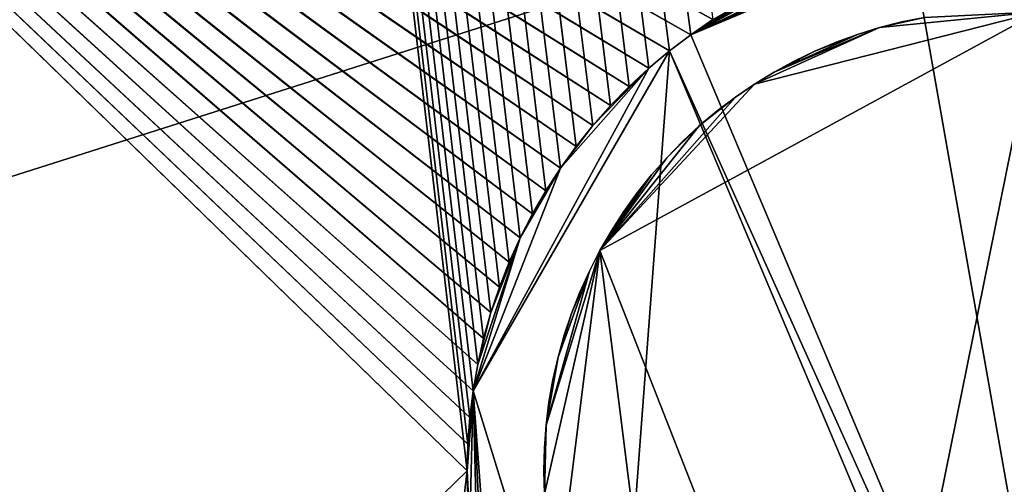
# Model space of a CAD drawing. Header units: millimetres. Extents: x 0 to 3270, y -325 to 325.
# Tile 44 of 256: x 1337 to 1350, y 0 to 6. Entities that reach past the tile are written whole.
import ezdxf

# ---------------------------------------------------------------- set-up
doc = ezdxf.new("R2010")
doc.units = ezdxf.units.MM
for name, color, linetype in [('FootBore1_P1', 7, 'Continuous'), ('PivotPin1_P1', 7, 'Continuous'), ('TongueBore1_P1', 7, 'Continuous')]:
    doc.layers.add(name, color=color, linetype=linetype)

# ---------------------------------------------------------------- blocks, each defined once
blk = doc.blocks.new('TongueBore1_P1')
at = {"layer": 'TongueBore1_P1'}
for points in [[(1600, 27.5, 1000), (0, 27.5, 1000), (0, -27.5, 1000)], [(1600, 27.5, 1000), (0, -27.5, 1000), (1600, -27.5, 1000)], [(1270, -17.5, 880), (1380, 17.5, 880), (1380, -17.5, 880)], [(1270, 17.5, 880), (1380, 17.5, 880), (1270, -17.5, 880)], [(1380, -17.5, 160), (1270, 17.5, 160), (1270, -17.5, 160)], [(1380, 17.5, 160), (1270, 17.5, 160), (1380, -17.5, 160)], [(1325, 17.5, 40), (1343, 0, 40), (1325, -17.5, 40)], [(1325, 17.5, 40), (1343.009, 0.349, 40), (1343, 0, 40)], [(1325, 17.5, 40), (1343.035, 0.697, 40), (1343.009, 0.349, 40)], [(1325, 17.5, 40), (1343.078, 1.043, 40), (1343.035, 0.697, 40)], [(1325, 17.5, 40), (1343.139, 1.387, 40), (1343.078, 1.043, 40)], [(1325, 17.5, 40), (1343.216, 1.727, 40), (1343.139, 1.387, 40)], [(1325, 17.5, 40), (1343.311, 2.063, 40), (1343.216, 1.727, 40)], [(1325, 17.5, 40), (1343.422, 2.394, 40), (1343.311, 2.063, 40)], [(1325, 17.5, 40), (1343.55, 2.719, 40), (1343.422, 2.394, 40)], [(1325, 17.5, 40), (1343.693, 3.037, 40), (1343.55, 2.719, 40)], [(1325, 17.5, 40), (1343.852, 3.348, 40), (1343.693, 3.037, 40)], [(1325, 17.5, 40), (1344.027, 3.65, 40), (1343.852, 3.348, 40)], [(1325, 17.5, 40), (1344.216, 3.943, 40), (1344.027, 3.65, 40)], [(1325, 17.5, 40), (1344.42, 4.227, 40), (1344.216, 3.943, 40)], [(1325, 17.5, 40), (1344.638, 4.5, 40), (1344.42, 4.227, 40)], [(1325, 17.5, 40), (1344.869, 4.761, 40), (1344.638, 4.5, 40)], [(1325, 17.5, 40), (1345.112, 5.011, 40), (1344.869, 4.761, 40)], [(1325, 17.5, 40), (1345.368, 5.248, 40), (1345.112, 5.011, 40)], [(1325, 17.5, 40), (1345.636, 5.473, 40), (1345.368, 5.248, 40)], [(1325, 17.5, 40), (1345.914, 5.684, 40), (1345.636, 5.473, 40)], [(1325, 17.5, 40), (1346.202, 5.88, 40), (1345.914, 5.684, 40)], [(1348.784, 6.894, 150), (1350.523, 6.98, 150), (1351.216, -6.894, 150)], [(1345.914, 5.684, 150), (1348.784, 6.894, 150), (1351.216, -6.894, 150)], [(1348.442, 6.824, 150), (1348.784, 6.894, 150), (1345.914, 5.684, 150)], [(1348.104, 6.738, 150), (1348.442, 6.824, 150), (1345.914, 5.684, 150)], [(1347.443, 6.516, 150), (1348.104, 6.738, 150), (1345.914, 5.684, 150)], [(1347.121, 6.381, 150), (1347.443, 6.516, 150), (1345.914, 5.684, 150)], [(1346.807, 6.229, 150), (1347.121, 6.381, 150), (1345.914, 5.684, 150)], [(1346.202, 5.88, 150), (1346.807, 6.229, 150), (1345.914, 5.684, 150)], [(1345.914, 5.684, 40), (1346.202, 5.88, 40), (1346.202, 5.88, 150)], [(1345.914, 5.684, 40), (1346.202, 5.88, 150), (1345.914, 5.684, 150)], [(1345.636, 5.473, 40), (1345.914, 5.684, 40), (1345.914, 5.684, 150)], [(1345.636, 5.473, 40), (1345.914, 5.684, 150), (1345.636, 5.473, 150)], [(1345.636, 5.473, 150), (1345.914, 5.684, 150), (1351.216, -6.894, 150)], [(1343.078, 1.043, 150), (1345.636, 5.473, 150), (1344.869, -4.761, 150)], [(1345.368, 5.248, 150), (1345.636, 5.473, 150), (1343.078, 1.043, 150)], [(1344.869, -4.761, 150), (1345.636, 5.473, 150), (1350.87, -6.946, 150)], [(1345.368, 5.248, 40), (1345.636, 5.473, 40), (1345.636, 5.473, 150)], [(1345.368, 5.248, 40), (1345.636, 5.473, 150), (1345.368, 5.248, 150)], [(1350.87, -6.946, 150), (1345.636, 5.473, 150), (1351.216, -6.894, 150)], [(1344.216, 3.943, 150), (1345.368, 5.248, 150), (1343.078, 1.043, 150)], [(1344.638, 4.5, 150), (1345.368, 5.248, 150), (1344.216, 3.943, 150)], [(1344.869, 4.761, 150), (1345.368, 5.248, 150), (1344.638, 4.5, 150)], [(1345.112, 5.011, 150), (1345.368, 5.248, 150), (1344.869, 4.761, 150)], [(1345.112, 5.011, 40), (1345.368, 5.248, 40), (1345.368, 5.248, 150)], [(1345.112, 5.011, 40), (1345.368, 5.248, 150), (1345.112, 5.011, 150)], [(1344.869, 4.761, 40), (1345.112, 5.011, 40), (1345.112, 5.011, 150)], [(1344.869, 4.761, 40), (1345.112, 5.011, 150), (1344.869, 4.761, 150)], [(1344.638, 4.5, 40), (1344.869, 4.761, 40), (1344.869, 4.761, 150)], [(1344.638, 4.5, 40), (1344.869, 4.761, 150), (1344.638, 4.5, 150)], [(1344.42, 4.227, 150), (1344.638, 4.5, 150), (1344.216, 3.943, 150)], [(1344.42, 4.227, 40), (1344.638, 4.5, 40), (1344.638, 4.5, 150)], [(1344.42, 4.227, 40), (1344.638, 4.5, 150), (1344.42, 4.227, 150)], [(1344.216, 3.943, 40), (1344.42, 4.227, 40), (1344.42, 4.227, 150)], [(1344.216, 3.943, 40), (1344.42, 4.227, 150), (1344.216, 3.943, 150)], [(1343.693, 3.037, 150), (1344.216, 3.943, 150), (1343.078, 1.043, 150)], [(1343.852, 3.348, 150), (1344.216, 3.943, 150), (1343.693, 3.037, 150)], [(1344.027, 3.65, 150), (1344.216, 3.943, 150), (1343.852, 3.348, 150)], [(1344.027, 3.65, 40), (1344.216, 3.943, 40), (1344.216, 3.943, 150)], [(1344.027, 3.65, 40), (1344.216, 3.943, 150), (1344.027, 3.65, 150)], [(1343.852, 3.348, 40), (1344.027, 3.65, 40), (1344.027, 3.65, 150)], [(1343.852, 3.348, 40), (1344.027, 3.65, 150), (1343.852, 3.348, 150)], [(1343.852, 3.348, 40), (1343.852, 3.348, 150), (1343.693, 3.037, 150)], [(1343.693, 3.037, 40), (1343.852, 3.348, 40), (1343.693, 3.037, 150)], [(1343.139, 1.387, 150), (1343.693, 3.037, 150), (1343.078, 1.043, 150)], [(1343.311, 2.063, 150), (1343.693, 3.037, 150), (1343.139, 1.387, 150)], [(1343.422, 2.394, 150), (1343.693, 3.037, 150), (1343.311, 2.063, 150)], [(1343.55, 2.719, 150), (1343.693, 3.037, 150), (1343.422, 2.394, 150)], [(1343.55, 2.719, 40), (1343.693, 3.037, 40), (1343.693, 3.037, 150)], [(1343.55, 2.719, 40), (1343.693, 3.037, 150), (1343.55, 2.719, 150)], [(1343.422, 2.394, 40), (1343.55, 2.719, 40), (1343.55, 2.719, 150)], [(1343.422, 2.394, 40), (1343.55, 2.719, 150), (1343.422, 2.394, 150)], [(1343.311, 2.063, 40), (1343.422, 2.394, 40), (1343.422, 2.394, 150)], [(1343.311, 2.063, 40), (1343.422, 2.394, 150), (1343.311, 2.063, 150)], [(1343.216, 1.727, 150), (1343.311, 2.063, 150), (1343.139, 1.387, 150)], [(1343.216, 1.727, 40), (1343.311, 2.063, 150), (1343.216, 1.727, 150)], [(1343.216, 1.727, 40), (1343.311, 2.063, 40), (1343.311, 2.063, 150)], [(1343.216, 1.727, 40), (1343.216, 1.727, 150), (1343.139, 1.387, 150)], [(1343.139, 1.387, 40), (1343.216, 1.727, 40), (1343.139, 1.387, 150)], [(1343.078, 1.043, 40), (1343.139, 1.387, 150), (1343.078, 1.043, 150)], [(1343.078, 1.043, 40), (1343.139, 1.387, 40), (1343.139, 1.387, 150)], [(1343, 0, 150), (1343.078, 1.043, 150), (1343.035, -0.697, 150)], [(1343.035, 0.697, 150), (1343.078, 1.043, 150), (1343, 0, 150)], [(1343.035, 0.697, 40), (1343.078, 1.043, 150), (1343.035, 0.697, 150)], [(1343.035, 0.697, 40), (1343.078, 1.043, 40), (1343.078, 1.043, 150)], [(1343.035, -0.697, 150), (1343.078, 1.043, 150), (1343.139, -1.387, 150)], [(1343.139, -1.387, 150), (1343.078, 1.043, 150), (1343.216, -1.727, 150)], [(1343.311, -2.063, 150), (1343.078, 1.043, 150), (1344.869, -4.761, 150)], [(1343.216, -1.727, 150), (1343.078, 1.043, 150), (1343.311, -2.063, 150)], [(1343.009, 0.349, 150), (1343.035, 0.697, 150), (1343, 0, 150)], [(1343.009, 0.349, 40), (1343.035, 0.697, 40), (1343.035, 0.697, 150)], [(1343.009, 0.349, 40), (1343.035, 0.697, 150), (1343.009, 0.349, 150)], [(1343, 0, 40), (1343.009, 0.349, 40), (1343.009, 0.349, 150)], [(1343, 0, 40), (1343.009, 0.349, 150), (1343, 0, 150)], [(1325, -17.5, 40), (1343, 0, 40), (1343.009, -0.349, 40)], [(1343.009, -0.349, 40), (1343, 0, 40), (1343, 0, 150)], [(1343.009, -0.349, 40), (1343, 0, 150), (1343.009, -0.349, 150)], [(1343.009, -0.349, 150), (1343, 0, 150), (1343.035, -0.697, 150)]]:
    blk.add_3dface(points, dxfattribs=at)
blk = doc.blocks.new('FootBore1_P1')
at = {"layer": 'FootBore1_P1'}
for points in [[(1345.914, 5.684), (1305, 325), (1346.202, 5.88)], [(1345.636, 5.473), (1305, 325), (1345.914, 5.684)], [(1345.368, 5.248), (1305, 325), (1345.636, 5.473)], [(1345.112, 5.011), (1305, 325), (1345.368, 5.248)], [(1344.869, 4.761), (1305, 325), (1345.112, 5.011)], [(1344.638, 4.5), (1305, 325), (1344.869, 4.761)], [(1344.42, 4.227), (1305, 325), (1344.638, 4.5)], [(1344.216, 3.943), (1305, 325), (1344.42, 4.227)], [(1344.027, 3.65), (1305, 325), (1344.216, 3.943)], [(1343.852, 3.348), (1305, 325), (1344.027, 3.65)], [(1343.693, 3.037), (1305, 325), (1343.852, 3.348)], [(1343.55, 2.719), (1305, 325), (1343.693, 3.037)], [(1343.422, 2.394), (1305, 325), (1343.55, 2.719)], [(1343.311, 2.063), (1305, 325), (1343.422, 2.394)], [(1343.216, 1.727), (1305, 325), (1343.311, 2.063)], [(1343.139, 1.387), (1305, 325), (1343.216, 1.727)], [(1305, -325), (1305, 325), (1343, 0)], [(1343, 0), (1305, 325), (1343.009, 0.349)], [(1343.009, 0.349), (1305, 325), (1343.035, 0.697)], [(1343.035, 0.697), (1305, 325), (1343.078, 1.043)], [(1343.078, 1.043), (1305, 325), (1343.139, 1.387)], [(1343, 0, 40), (1324.8, 17.7, 40), (1324.8, -17.7, 40)], [(1343.009, 0.349, 40), (1324.8, 17.7, 40), (1343, 0, 40)], [(1343.035, 0.697, 40), (1324.8, 17.7, 40), (1343.009, 0.349, 40)], [(1343.078, 1.043, 40), (1324.8, 17.7, 40), (1343.035, 0.697, 40)], [(1343.139, 1.387, 40), (1324.8, 17.7, 40), (1343.078, 1.043, 40)], [(1343.216, 1.727, 40), (1324.8, 17.7, 40), (1343.139, 1.387, 40)], [(1343.311, 2.063, 40), (1324.8, 17.7, 40), (1343.216, 1.727, 40)], [(1343.422, 2.394, 40), (1324.8, 17.7, 40), (1343.311, 2.063, 40)], [(1343.55, 2.719, 40), (1324.8, 17.7, 40), (1343.422, 2.394, 40)], [(1343.693, 3.037, 40), (1324.8, 17.7, 40), (1343.55, 2.719, 40)], [(1343.852, 3.348, 40), (1324.8, 17.7, 40), (1343.693, 3.037, 40)], [(1344.027, 3.65, 40), (1324.8, 17.7, 40), (1343.852, 3.348, 40)], [(1344.216, 3.943, 40), (1324.8, 17.7, 40), (1344.027, 3.65, 40)], [(1344.42, 4.227, 40), (1324.8, 17.7, 40), (1344.216, 3.943, 40)], [(1344.638, 4.5, 40), (1324.8, 17.7, 40), (1344.42, 4.227, 40)], [(1344.869, 4.761, 40), (1324.8, 17.7, 40), (1344.638, 4.5, 40)], [(1345.112, 5.011, 40), (1324.8, 17.7, 40), (1344.869, 4.761, 40)], [(1345.368, 5.248, 40), (1324.8, 17.7, 40), (1345.112, 5.011, 40)], [(1345.636, 5.473, 40), (1324.8, 17.7, 40), (1345.368, 5.248, 40)], [(1345.914, 5.684, 40), (1324.8, 17.7, 40), (1345.636, 5.473, 40)], [(1346.202, 5.88, 40), (1324.8, 17.7, 40), (1345.914, 5.684, 40)], [(1346.202, 5.88), (1346.202, 5.88, 40), (1345.914, 5.684, 40)], [(1345.914, 5.684), (1346.202, 5.88), (1345.914, 5.684, 40)], [(1345.636, 5.473), (1345.914, 5.684, 40), (1345.636, 5.473, 40)], [(1345.636, 5.473), (1345.914, 5.684), (1345.914, 5.684, 40)], [(1345.636, 5.473), (1345.636, 5.473, 40), (1345.368, 5.248, 40)], [(1345.368, 5.248), (1345.636, 5.473), (1345.368, 5.248, 40)], [(1345.368, 5.248), (1345.368, 5.248, 40), (1345.112, 5.011, 40)], [(1345.112, 5.011), (1345.368, 5.248), (1345.112, 5.011, 40)], [(1344.869, 4.761), (1345.112, 5.011, 40), (1344.869, 4.761, 40)], [(1344.869, 4.761), (1345.112, 5.011), (1345.112, 5.011, 40)], [(1344.638, 4.5), (1344.869, 4.761, 40), (1344.638, 4.5, 40)], [(1344.638, 4.5), (1344.869, 4.761), (1344.869, 4.761, 40)], [(1344.638, 4.5), (1344.638, 4.5, 40), (1344.42, 4.227, 40)], [(1344.42, 4.227), (1344.638, 4.5), (1344.42, 4.227, 40)], [(1344.216, 3.943), (1344.42, 4.227, 40), (1344.216, 3.943, 40)], [(1344.216, 3.943), (1344.42, 4.227), (1344.42, 4.227, 40)], [(1344.216, 3.943), (1344.216, 3.943, 40), (1344.027, 3.65, 40)], [(1344.027, 3.65), (1344.216, 3.943), (1344.027, 3.65, 40)], [(1344.027, 3.65), (1344.027, 3.65, 40), (1343.852, 3.348, 40)], [(1343.852, 3.348), (1344.027, 3.65), (1343.852, 3.348, 40)], [(1343.693, 3.037), (1343.852, 3.348), (1343.852, 3.348, 40)], [(1343.693, 3.037), (1343.852, 3.348, 40), (1343.693, 3.037, 40)], [(1343.55, 2.719), (1343.693, 3.037), (1343.693, 3.037, 40)], [(1343.55, 2.719), (1343.693, 3.037, 40), (1343.55, 2.719, 40)], [(1343.55, 2.719), (1343.55, 2.719, 40), (1343.422, 2.394, 40)], [(1343.422, 2.394), (1343.55, 2.719), (1343.422, 2.394, 40)], [(1343.422, 2.394), (1343.422, 2.394, 40), (1343.311, 2.063, 40)], [(1343.311, 2.063), (1343.422, 2.394), (1343.311, 2.063, 40)], [(1343.311, 2.063), (1343.311, 2.063, 40), (1343.216, 1.727, 40)], [(1343.216, 1.727), (1343.311, 2.063), (1343.216, 1.727, 40)], [(1343.216, 1.727), (1343.216, 1.727, 40), (1343.139, 1.387, 40)], [(1343.139, 1.387), (1343.216, 1.727), (1343.139, 1.387, 40)], [(1343.078, 1.043), (1343.139, 1.387, 40), (1343.078, 1.043, 40)], [(1343.078, 1.043), (1343.139, 1.387), (1343.139, 1.387, 40)], [(1343.035, 0.697), (1343.078, 1.043, 40), (1343.035, 0.697, 40)], [(1343.035, 0.697), (1343.078, 1.043), (1343.078, 1.043, 40)], [(1343.009, 0.349), (1343.035, 0.697), (1343.035, 0.697, 40)], [(1343.009, 0.349), (1343.035, 0.697, 40), (1343.009, 0.349, 40)], [(1343.009, 0.349), (1343.009, 0.349, 40), (1343, 0, 40)], [(1343, 0), (1343.009, 0.349), (1343, 0, 40)], [(1343, 0, 40), (1324.8, -17.7, 40), (1343.009, -0.349, 40)], [(1343, 0), (1343, 0, 40), (1343.009, -0.349, 40)], [(1305, -325), (1343, 0), (1343.009, -0.349)], [(1343.009, -0.349), (1343, 0), (1343.009, -0.349, 40)]]:
    blk.add_3dface(points, dxfattribs=at)
blk = doc.blocks.new('PivotPin1_P1')
at = {"layer": 'PivotPin1_P1'}
for points in [[(1344.731, 2.87, 10), (1350.448, 5.983, 10), (1348.089, -5.688, 10)], [(1346.745, 5.04, 10), (1350.448, 5.983, 10), (1344.731, 2.87, 10)], [(1350.448, 5.983, 100), (1344.731, 2.87, 100), (1348.089, -5.688, 100)], [(1350.448, 5.983, 100), (1346.745, 5.04, 100), (1344.731, 2.87, 100)], [(1348.375, 5.776, 10), (1350.448, 5.983, 10), (1346.745, 5.04, 10)], [(1350.448, 5.983, 100), (1348.375, 5.776, 100), (1346.745, 5.04, 100)], [(1348.089, -5.688, 10), (1350.448, 5.983, 10), (1350.15, -5.998, 10)], [(1350.448, 5.983, 100), (1348.089, -5.688, 100), (1350.15, -5.998, 100)], [(1348.958, 5.909, 10), (1350.448, 5.983, 10), (1348.375, 5.776, 10)], [(1350.448, 5.983, 100), (1348.958, 5.909, 100), (1348.375, 5.776, 100)], [(1348.665, 5.85, 10), (1348.958, 5.909, 10), (1348.375, 5.776, 10)], [(1348.958, 5.909, 100), (1348.665, 5.85, 100), (1348.375, 5.776, 100)], [(1348.958, 5.909, 100), (1348.665, 5.85, 10), (1348.665, 5.85, 100)], [(1348.958, 5.909, 10), (1348.665, 5.85, 10), (1348.958, 5.909, 100)], [(1347, 5.196, 10), (1348.375, 5.776, 10), (1346.745, 5.04, 10)], [(1348.375, 5.776, 100), (1347, 5.196, 100), (1346.745, 5.04, 100)], [(1348.089, 5.688, 10), (1348.375, 5.776, 10), (1347, 5.196, 10)], [(1348.375, 5.776, 100), (1348.089, 5.688, 100), (1347, 5.196, 100)], [(1348.375, 5.776, 10), (1348.089, 5.688, 10), (1348.375, 5.776, 100)], [(1348.375, 5.776, 100), (1348.089, 5.688, 10), (1348.089, 5.688, 100)], [(1348.665, 5.85, 100), (1348.375, 5.776, 10), (1348.375, 5.776, 100)], [(1348.665, 5.85, 10), (1348.375, 5.776, 10), (1348.665, 5.85, 100)], [(1347.532, 5.469, 10), (1348.089, 5.688, 10), (1347, 5.196, 10)], [(1348.089, 5.688, 100), (1347.532, 5.469, 100), (1347, 5.196, 100)], [(1347.808, 5.585, 10), (1348.089, 5.688, 10), (1347.532, 5.469, 10)], [(1348.089, 5.688, 100), (1347.808, 5.585, 100), (1347.532, 5.469, 100)], [(1348.089, 5.688, 10), (1347.808, 5.585, 10), (1348.089, 5.688, 100)], [(1348.089, 5.688, 100), (1347.808, 5.585, 10), (1347.808, 5.585, 100)], [(1347.808, 5.585, 100), (1347.808, 5.585, 10), (1347.532, 5.469, 100)], [(1347.808, 5.585, 10), (1347.532, 5.469, 10), (1347.532, 5.469, 100)], [(1347.263, 5.339, 10), (1347.532, 5.469, 10), (1347, 5.196, 10)], [(1347.532, 5.469, 100), (1347.263, 5.339, 100), (1347, 5.196, 100)], [(1347.532, 5.469, 10), (1347.263, 5.339, 10), (1347.532, 5.469, 100)], [(1347.532, 5.469, 100), (1347.263, 5.339, 10), (1347.263, 5.339, 100)], [(1347.263, 5.339, 10), (1347, 5.196, 10), (1347.263, 5.339, 100)], [(1347.263, 5.339, 100), (1347, 5.196, 10), (1347, 5.196, 100)], [(1347, 5.196, 10), (1346.745, 5.04, 10), (1347, 5.196, 100)], [(1347, 5.196, 100), (1346.745, 5.04, 10), (1346.745, 5.04, 100)], [(1346.498, 4.872, 10), (1346.745, 5.04, 10), (1344.731, 2.87, 10)], [(1346.745, 5.04, 100), (1346.498, 4.872, 100), (1344.731, 2.87, 100)], [(1346.745, 5.04, 10), (1346.498, 4.872, 10), (1346.745, 5.04, 100)], [(1346.745, 5.04, 100), (1346.498, 4.872, 10), (1346.498, 4.872, 100)], [(1346.03, 4.499, 10), (1346.498, 4.872, 10), (1344.731, 2.87, 10)], [(1346.498, 4.872, 100), (1346.03, 4.499, 100), (1344.731, 2.87, 100)], [(1346.259, 4.691, 10), (1346.498, 4.872, 10), (1346.03, 4.499, 10)], [(1346.498, 4.872, 100), (1346.259, 4.691, 100), (1346.03, 4.499, 100)], [(1346.498, 4.872, 10), (1346.259, 4.691, 10), (1346.498, 4.872, 100)], [(1346.498, 4.872, 100), (1346.259, 4.691, 10), (1346.259, 4.691, 100)], [(1346.259, 4.691, 100), (1346.259, 4.691, 10), (1346.03, 4.499, 100)], [(1346.259, 4.691, 10), (1346.03, 4.499, 10), (1346.03, 4.499, 100)], [(1345.602, 4.081, 10), (1346.03, 4.499, 10), (1344.731, 2.87, 10)], [(1346.03, 4.499, 100), (1345.602, 4.081, 100), (1344.731, 2.87, 100)], [(1345.811, 4.295, 10), (1346.03, 4.499, 10), (1345.602, 4.081, 10)], [(1346.03, 4.499, 100), (1345.811, 4.295, 100), (1345.602, 4.081, 100)], [(1346.03, 4.499, 100), (1346.03, 4.499, 10), (1345.811, 4.295, 100)], [(1346.03, 4.499, 10), (1345.811, 4.295, 10), (1345.811, 4.295, 100)], [(1345.811, 4.295, 100), (1345.602, 4.081, 10), (1345.602, 4.081, 100)], [(1345.811, 4.295, 10), (1345.602, 4.081, 10), (1345.811, 4.295, 100)], [(1345.404, 3.857, 10), (1345.602, 4.081, 10), (1344.731, 2.87, 10)], [(1345.602, 4.081, 100), (1345.404, 3.857, 100), (1344.731, 2.87, 100)], [(1345.602, 4.081, 100), (1345.404, 3.857, 10), (1345.404, 3.857, 100)], [(1345.602, 4.081, 10), (1345.404, 3.857, 10), (1345.602, 4.081, 100)], [(1345.217, 3.623, 10), (1345.404, 3.857, 10), (1344.731, 2.87, 10)], [(1345.404, 3.857, 100), (1345.217, 3.623, 100), (1344.731, 2.87, 100)], [(1345.404, 3.857, 100), (1345.217, 3.623, 10), (1345.217, 3.623, 100)], [(1345.404, 3.857, 10), (1345.217, 3.623, 10), (1345.404, 3.857, 100)], [(1344.88, 3.129, 10), (1345.217, 3.623, 10), (1344.731, 2.87, 10)], [(1345.217, 3.623, 100), (1344.88, 3.129, 100), (1344.731, 2.87, 100)], [(1345.043, 3.38, 10), (1345.217, 3.623, 10), (1344.88, 3.129, 10)], [(1345.217, 3.623, 100), (1345.043, 3.38, 100), (1344.88, 3.129, 100)], [(1345.217, 3.623, 100), (1345.043, 3.38, 10), (1345.043, 3.38, 100)], [(1345.217, 3.623, 10), (1345.043, 3.38, 10), (1345.217, 3.623, 100)], [(1345.043, 3.38, 100), (1344.88, 3.129, 10), (1344.88, 3.129, 100)], [(1345.043, 3.38, 10), (1344.88, 3.129, 10), (1345.043, 3.38, 100)], [(1344.88, 3.129, 100), (1344.731, 2.87, 10), (1344.731, 2.87, 100)], [(1344.88, 3.129, 10), (1344.731, 2.87, 10), (1344.88, 3.129, 100)], [(1344.007, -0.299, 10), (1344.731, 2.87, 10), (1344.186, -1.481, 10)], [(1344.03, 0.597, 10), (1344.731, 2.87, 10), (1344.007, -0.299, 10)], [(1344.731, 2.87, 100), (1344.007, -0.299, 100), (1344.186, -1.481, 100)], [(1344.731, 2.87, 100), (1344.03, 0.597, 100), (1344.007, -0.299, 100)], [(1344.594, 2.603, 10), (1344.731, 2.87, 10), (1344.03, 0.597, 10)], [(1344.731, 2.87, 100), (1344.594, 2.603, 100), (1344.03, 0.597, 100)], [(1344.186, -1.481, 10), (1344.731, 2.87, 10), (1345.602, -4.081, 10)], [(1344.731, 2.87, 100), (1344.186, -1.481, 100), (1345.602, -4.081, 100)], [(1344.731, 2.87, 100), (1344.594, 2.603, 10), (1344.594, 2.603, 100)], [(1344.731, 2.87, 10), (1344.594, 2.603, 10), (1344.731, 2.87, 100)], [(1345.602, -4.081, 10), (1344.731, 2.87, 10), (1348.089, -5.688, 10)], [(1344.731, 2.87, 100), (1345.602, -4.081, 100), (1348.089, -5.688, 100)], [(1344.186, 1.481, 10), (1344.594, 2.603, 10), (1344.03, 0.597, 10)], [(1344.594, 2.603, 100), (1344.186, 1.481, 100), (1344.03, 0.597, 100)], [(1344.362, 2.052, 10), (1344.594, 2.603, 10), (1344.186, 1.481, 10)], [(1344.594, 2.603, 100), (1344.362, 2.052, 100), (1344.186, 1.481, 100)], [(1344.471, 2.331, 10), (1344.594, 2.603, 10), (1344.362, 2.052, 10)], [(1344.594, 2.603, 100), (1344.471, 2.331, 100), (1344.362, 2.052, 100)], [(1344.594, 2.603, 100), (1344.471, 2.331, 10), (1344.471, 2.331, 100)], [(1344.594, 2.603, 10), (1344.471, 2.331, 10), (1344.594, 2.603, 100)], [(1344.471, 2.331, 100), (1344.362, 2.052, 10), (1344.362, 2.052, 100)], [(1344.471, 2.331, 10), (1344.362, 2.052, 10), (1344.471, 2.331, 100)], [(1344.267, 1.769, 10), (1344.362, 2.052, 10), (1344.186, 1.481, 10)], [(1344.362, 2.052, 100), (1344.267, 1.769, 100), (1344.186, 1.481, 100)], [(1344.362, 2.052, 100), (1344.267, 1.769, 10), (1344.267, 1.769, 100)], [(1344.362, 2.052, 10), (1344.267, 1.769, 10), (1344.362, 2.052, 100)], [(1344.267, 1.769, 100), (1344.186, 1.481, 10), (1344.186, 1.481, 100)], [(1344.267, 1.769, 10), (1344.186, 1.481, 10), (1344.267, 1.769, 100)], [(1344.119, 1.189, 10), (1344.186, 1.481, 10), (1344.03, 0.597, 10)], [(1344.186, 1.481, 100), (1344.119, 1.189, 100), (1344.03, 0.597, 100)], [(1344.186, 1.481, 100), (1344.119, 1.189, 10), (1344.119, 1.189, 100)], [(1344.186, 1.481, 10), (1344.119, 1.189, 10), (1344.186, 1.481, 100)], [(1344.067, 0.894, 10), (1344.119, 1.189, 10), (1344.03, 0.597, 10)], [(1344.119, 1.189, 100), (1344.067, 0.894, 100), (1344.03, 0.597, 100)], [(1344.119, 1.189, 100), (1344.067, 0.894, 10), (1344.067, 0.894, 100)], [(1344.119, 1.189, 10), (1344.067, 0.894, 10), (1344.119, 1.189, 100)], [(1344.067, 0.894, 100), (1344.03, 0.597, 10), (1344.03, 0.597, 100)], [(1344.067, 0.894, 10), (1344.03, 0.597, 10), (1344.067, 0.894, 100)], [(1344.03, 0.597, 10), (1344.007, 0.299, 10), (1344.03, 0.597, 100)], [(1344.03, 0.597, 100), (1344.007, 0.299, 10), (1344.007, 0.299, 100)], [(1344.007, 0.299, 10), (1344.03, 0.597, 10), (1344.007, -0.299, 10)], [(1344.03, 0.597, 100), (1344.007, 0.299, 100), (1344.007, -0.299, 100)], [(1344.007, 0.299, 10), (1344, 0, 10), (1344.007, 0.299, 100)], [(1344.007, 0.299, 100), (1344, 0, 10), (1344, 0, 100)], [(1344, 0, 10), (1344.007, 0.299, 10), (1344.007, -0.299, 10)], [(1344.007, 0.299, 100), (1344, 0, 100), (1344.007, -0.299, 100)], [(1344, 0, 10), (1344.007, -0.299, 10), (1344, 0, 100)], [(1344, 0, 100), (1344.007, -0.299, 10), (1344.007, -0.299, 100)]]:
    blk.add_3dface(points, dxfattribs=at)

msp = doc.modelspace()

# ---------------------------------------------------------------- block references
at = {"layer": 'FootBore1_P1'}
msp.add_blockref('FootBore1_P1', (0, 0), dxfattribs=at)
at = {"layer": 'PivotPin1_P1'}
msp.add_blockref('PivotPin1_P1', (0, 0), dxfattribs=at)
at = {"layer": 'TongueBore1_P1'}
msp.add_blockref('TongueBore1_P1', (0, 0), dxfattribs=at)

doc.saveas('drawing.dxf')
